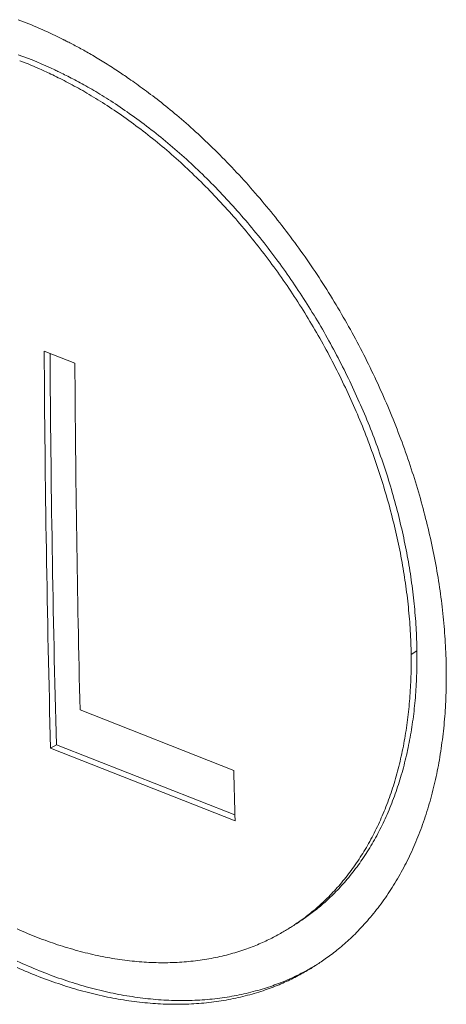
# Model space of a CAD drawing. Header units: inches. Extents: x 0 to 841, y 0 to 594.
# Tile 90 of 129: x 509.75 to 514.43, y 445.97 to 456.78. Entities that reach past the tile are written whole.
import ezdxf

# ---------------------------------------------------------------- set-up
doc = ezdxf.new("R2010")
doc.units = ezdxf.units.IN
doc.header["$LTSCALE"] = 46.255
doc.header["$MEASUREMENT"] = 0
doc.layers.get('0').update_dxf_attribs({"lineweight": 0})

msp = doc.modelspace()

# ---------------------------------------------------------------- linework, layer by layer
at = {"color": 7, "linetype": 'Continuous'}
for p, q in [((510.3544, 453.0088), (510.0169, 453.1415)), ((512.0979, 448.5399), (510.4108, 449.2034)), ((510.0872, 448.7827), (510.1508, 448.8225)), ((510.1508, 448.8225), (512.1101, 448.052)), ((510.0872, 448.7827), (512.1118, 447.9864))]:
    msp.add_line(p, q, dxfattribs=at)
at = {"color": 9, "linetype": 'Continuous'}
msp.add_line((514.0451, 449.8142), (514.1088, 449.8527), dxfattribs=at)
at = {"color": 7, "linetype": 'Continuous'}
for points in [[(510.2238, 456.5639), (510.1956, 456.5779), (510.1673, 456.5918), (510.1389, 456.6056), (510.1103, 456.6191), (510.0817, 456.6326), (510.053, 456.6458), (510.0242, 456.6589), (509.9953, 456.6719), (509.9664, 456.6846), (509.9373, 456.6972), (509.9082, 456.7096), (509.8791, 456.7218), (509.8498, 456.7338), (509.8205, 456.7457), (509.7912, 456.7573), (509.7618, 456.7688), (509.7323, 456.78)], [(510.899, 456.1665), (510.885, 456.176), (510.8701, 456.186), (510.8544, 456.1965), (510.8379, 456.2074), (510.8207, 456.2187), (510.803, 456.2302), (510.7848, 456.2421), (510.7663, 456.2541), (510.7475, 456.2661), (510.7285, 456.2783), (510.7095, 456.2904), (510.6905, 456.3024), (510.6716, 456.3143), (510.6529, 456.3259), (510.6345, 456.3373), (510.6165, 456.3483), (510.5989, 456.359), (510.5816, 456.3694), (510.5646, 456.3795), (510.5479, 456.3894), (510.5314, 456.399), (510.5152, 456.4084), (510.4991, 456.4176), (510.4833, 456.4266), (510.4675, 456.4354), (510.4518, 456.4441), (510.4362, 456.4527), (510.4207, 456.4612), (510.4051, 456.4696), (510.3895, 456.478), (510.3739, 456.4863), (510.3583, 456.4946), (510.343, 456.5026), (510.328, 456.5105), (510.3135, 456.518), (510.2995, 456.5252), (510.2864, 456.532), (510.2741, 456.5383), (510.2628, 456.5441), (510.2527, 456.5493), (510.2438, 456.5538), (510.2364, 456.5575), (510.2305, 456.5605), (510.2262, 456.5626), (510.2238, 456.5639)], [(514.0451, 449.8142), (514.0446, 449.8462), (514.0439, 449.8783), (514.0429, 449.9104), (514.0418, 449.9426), (514.0406, 449.9749), (514.0391, 450.0072), (514.0375, 450.0395), (514.0356, 450.0719), (514.0336, 450.1043), (514.0314, 450.1368), (514.0291, 450.1693), (514.0265, 450.2018), (514.0238, 450.2344), (514.021, 450.267), (514.0179, 450.2996), (514.0147, 450.3322), (514.0113, 450.3648), (514.0077, 450.3974), (514.0039, 450.4301), (514, 450.4628), (513.9959, 450.4955), (513.9916, 450.5282), (513.9872, 450.5609), (513.9826, 450.5937), (513.9778, 450.6265), (513.9728, 450.6593), (513.9677, 450.6922), (513.9624, 450.725), (513.9569, 450.7579), (513.9513, 450.7909), (513.9454, 450.8238), (513.9394, 450.8568), (513.9333, 450.8899), (513.9269, 450.9229), (513.9204, 450.956), (513.9137, 450.9891), (513.9069, 451.0222), (513.8998, 451.0554), (513.8926, 451.0886), (513.8853, 451.1217), (513.8777, 451.155), (513.87, 451.1882), (513.8621, 451.2214), (513.8541, 451.2547), (513.8459, 451.2879), (513.8375, 451.3212), (513.829, 451.3545), (513.8202, 451.3878), (513.8114, 451.4211), (513.8023, 451.4544), (513.7931, 451.4877), (513.7837, 451.521), (513.7742, 451.5543), (513.7644, 451.5876), (513.7546, 451.6209), (513.7445, 451.6542), (513.7343, 451.6875), (513.7239, 451.7208), (513.7134, 451.754), (513.7027, 451.7873), (513.6918, 451.8206), (513.6808, 451.8538), (513.6696, 451.887), (513.6583, 451.9203), (513.6468, 451.9535), (513.6351, 451.9866), (513.6233, 452.0198), (513.6113, 452.0529), (513.5991, 452.0861), (513.5868, 452.1191), (513.5744, 452.1522), (513.5617, 452.1853), (513.549, 452.2183), (513.536, 452.2513), (513.5229, 452.2842), (513.5097, 452.3171), (513.4963, 452.35), (513.4827, 452.3829), (513.469, 452.4157), (513.4552, 452.4485), (513.4411, 452.4812), (513.427, 452.5139), (513.4127, 452.5465), (513.3982, 452.5792), (513.3836, 452.6117), (513.3688, 452.6442), (513.3539, 452.6767), (513.3388, 452.7091), (513.3236, 452.7415), (513.3082, 452.7738), (513.2927, 452.8061), (513.2771, 452.8383), (513.2613, 452.8704), (513.2453, 452.9025), (513.2292, 452.9346), (513.213, 452.9666), (513.1966, 452.9985), (513.1801, 453.0303), (513.1634, 453.0621), (513.1466, 453.0938), (513.1297, 453.1255), (513.1126, 453.1571), (513.0953, 453.1886), (513.078, 453.22), (513.0605, 453.2514), (513.0428, 453.2827), (513.0251, 453.3139), (513.0072, 453.345), (512.9891, 453.3761), (512.9709, 453.4071), (512.9526, 453.438), (512.9342, 453.4688), (512.9156, 453.4995), (512.8969, 453.5302), (512.8781, 453.5608), (512.8591, 453.5912), (512.84, 453.6216), (512.8208, 453.6519), (512.8014, 453.6821), (512.7819, 453.7122), (512.7623, 453.7423), (512.7426, 453.7722), (512.7228, 453.802), (512.7028, 453.8317), (512.6827, 453.8614), (512.6624, 453.8909), (512.6421, 453.9203), (512.6216, 453.9496), (512.6011, 453.9789), (512.5804, 454.008), (512.5595, 454.037), (512.5386, 454.0659), (512.5175, 454.0947), (512.4964, 454.1233), (512.4751, 454.1519), (512.4537, 454.1804), (512.4322, 454.2087), (512.4106, 454.2369), (512.3888, 454.265), (512.367, 454.293), (512.345, 454.3209), (512.323, 454.3486), (512.3008, 454.3762), (512.2786, 454.4037), (512.2562, 454.4311), (512.2337, 454.4584), (512.2111, 454.4855), (512.1884, 454.5125), (512.1656, 454.5394), (512.1427, 454.5661), (512.1197, 454.5927), (512.0967, 454.6192), (512.0735, 454.6455), (512.0502, 454.6717), (512.0268, 454.6978), (512.0033, 454.7237), (511.9797, 454.7495), (511.9561, 454.7751), (511.9323, 454.8007), (511.9085, 454.826), (511.8845, 454.8513), (511.8605, 454.8763), (511.8364, 454.9013), (511.8122, 454.9261), (511.7879, 454.9507), (511.7635, 454.9752), (511.739, 454.9996), (511.7145, 455.0238), (511.6899, 455.0478), (511.6652, 455.0717), (511.6404, 455.0955), (511.6155, 455.1191), (511.5906, 455.1425), (511.5655, 455.1658), (511.5404, 455.1889), (511.5153, 455.2118), (511.49, 455.2347), (511.4647, 455.2573), (511.4393, 455.2798), (511.4138, 455.3021), (511.3883, 455.3242), (511.3627, 455.3462), (511.337, 455.3681), (511.3112, 455.3897), (511.2854, 455.4112), (511.2595, 455.4325), (511.2336, 455.4537), (511.2076, 455.4747), (511.1815, 455.4955), (511.1554, 455.5161), (511.1292, 455.5366), (511.103, 455.5569), (511.0767, 455.577), (511.0503, 455.5969), (511.0239, 455.6167), (510.9975, 455.6363), (510.971, 455.6557), (510.9444, 455.6749), (510.9179, 455.6939), (510.8915, 455.7127), (510.865, 455.7312), (510.8387, 455.7495), (510.8124, 455.7675), (510.7862, 455.7853), (510.7601, 455.8028), (510.7342, 455.82), (510.7085, 455.8368), (510.6829, 455.8534), (510.6576, 455.8697), (510.6324, 455.8856), (510.6075, 455.9011), (510.5829, 455.9164), (510.5585, 455.9313), (510.5342, 455.9458), (510.5103, 455.9601), (510.4865, 455.9741), (510.4629, 455.9878), (510.4395, 456.0012), (510.4162, 456.0143), (510.3932, 456.0272), (510.3703, 456.0398), (510.3475, 456.0522), (510.3249, 456.0644), (510.3025, 456.0764), (510.2802, 456.0881), (510.258, 456.0997), (510.2359, 456.111), (510.2142, 456.1221), (510.1927, 456.133), (510.1715, 456.1436), (510.1507, 456.1539), (510.1304, 456.1638), (510.1105, 456.1735), (510.0912, 456.1827), (510.0726, 456.1916), (510.0545, 456.2001), (510.0372, 456.2082), (510.0206, 456.2159), (510.0049, 456.223), (509.99, 456.2298)], [(510.1342, 456.2286), (510.1438, 456.224), (510.1546, 456.2189), (510.1666, 456.2131), (510.1796, 456.2068), (510.1936, 456.2), (510.2085, 456.1927), (510.2242, 456.1849), (510.2408, 456.1766), (510.258, 456.168), (510.2759, 456.1589), (510.2943, 456.1495), (510.3132, 456.1398), (510.3325, 456.1298), (510.3522, 456.1195), (510.3721, 456.109), (510.3922, 456.0983), (510.4126, 456.0874), (510.4331, 456.0762), (510.4539, 456.0648), (510.4749, 456.0531), (510.4961, 456.0412), (510.5177, 456.0289), (510.5394, 456.0164), (510.5615, 456.0035), (510.5838, 455.9904), (510.6065, 455.9768), (510.6295, 455.9629), (510.6528, 455.9487), (510.6764, 455.934), (510.7004, 455.919), (510.7247, 455.9035), (510.7494, 455.8877), (510.7743, 455.8715), (510.7996, 455.8549), (510.8251, 455.8379), (510.8508, 455.8206), (510.8767, 455.803), (510.9027, 455.7851), (510.9289, 455.7669), (510.9553, 455.7485), (510.9817, 455.7297), (511.0081, 455.7108), (511.0346, 455.6916), (511.0611, 455.6722), (511.0876, 455.6526), (511.114, 455.6329), (511.1403, 455.6129), (511.1666, 455.5928), (511.1929, 455.5725), (511.2191, 455.5521), (511.2452, 455.5314), (511.2712, 455.5106), (511.2972, 455.4896), (511.3232, 455.4685), (511.3491, 455.4472), (511.3749, 455.4257), (511.4006, 455.404), (511.4263, 455.3822), (511.4519, 455.3602), (511.4774, 455.3381), (511.5029, 455.3158), (511.5283, 455.2933), (511.5536, 455.2707), (511.5789, 455.2479), (511.6041, 455.2249), (511.6292, 455.2018), (511.6542, 455.1785), (511.6791, 455.1551), (511.704, 455.1315), (511.7288, 455.1078), (511.7535, 455.0839), (511.7781, 455.0599), (511.8027, 455.0357), (511.8271, 455.0113), (511.8515, 454.9868), (511.8758, 454.9622), (511.9, 454.9374), (511.9241, 454.9125), (511.9482, 454.8874), (511.9721, 454.8622), (511.996, 454.8368), (512.0197, 454.8113), (512.0434, 454.7857), (512.067, 454.7599), (512.0904, 454.734), (512.1138, 454.7079), (512.1371, 454.6817), (512.1603, 454.6554), (512.1834, 454.6289), (512.2064, 454.6023), (512.2293, 454.5756), (512.2521, 454.5488), (512.2748, 454.5218), (512.2973, 454.4947), (512.3198, 454.4674), (512.3422, 454.4401), (512.3645, 454.4126), (512.3866, 454.3849), (512.4087, 454.3572), (512.4306, 454.3294), (512.4525, 454.3014), (512.4742, 454.2733), (512.4958, 454.2451), (512.5173, 454.2168), (512.5387, 454.1883), (512.56, 454.1598), (512.5812, 454.1311), (512.6022, 454.1023), (512.6232, 454.0734), (512.644, 454.0444), (512.6647, 454.0153), (512.6853, 453.9861), (512.7057, 453.9568), (512.7261, 453.9274), (512.7463, 453.8979), (512.7664, 453.8683), (512.7864, 453.8386), (512.8063, 453.8087), (512.826, 453.7788), (512.8456, 453.7488), (512.8651, 453.7187), (512.8844, 453.6885), (512.9036, 453.6582), (512.9227, 453.6279), (512.9417, 453.5974), (512.9605, 453.5669), (512.9793, 453.5362), (512.9978, 453.5055), (513.0163, 453.4747), (513.0346, 453.4438), (513.0528, 453.4128), (513.0708, 453.3818), (513.0887, 453.3506), (513.1065, 453.3194), (513.1241, 453.2882), (513.1416, 453.2568), (513.159, 453.2254), (513.1762, 453.1939), (513.1933, 453.1623), (513.2103, 453.1307), (513.2271, 453.099), (513.2437, 453.0672), (513.2602, 453.0354), (513.2766, 453.0035), (513.2929, 452.9715), (513.309, 452.9395), (513.3249, 452.9074), (513.3407, 452.8753), (513.3564, 452.8431), (513.3719, 452.8108), (513.3872, 452.7785), (513.4025, 452.7462), (513.4175, 452.7137), (513.4325, 452.6813), (513.4472, 452.6488), (513.4618, 452.6162), (513.4763, 452.5836), (513.4906, 452.551), (513.5048, 452.5183), (513.5188, 452.4856), (513.5327, 452.4528), (513.5464, 452.42), (513.5599, 452.3872), (513.5733, 452.3543), (513.5866, 452.3214), (513.5997, 452.2885), (513.6126, 452.2555), (513.6254, 452.2225), (513.638, 452.1895), (513.6505, 452.1564), (513.6628, 452.1234), (513.6749, 452.0903), (513.6869, 452.0571), (513.6987, 452.024), (513.7104, 451.9908), (513.7219, 451.9576), (513.7333, 451.9244), (513.7445, 451.8912), (513.7555, 451.858), (513.7663, 451.8248), (513.777, 451.7915), (513.7876, 451.7582), (513.798, 451.725), (513.8082, 451.6917), (513.8182, 451.6584), (513.8281, 451.6251), (513.8378, 451.5918), (513.8473, 451.5585), (513.8567, 451.5253), (513.8659, 451.492), (513.875, 451.4587), (513.8839, 451.4254), (513.8926, 451.3921), (513.9011, 451.3589), (513.9095, 451.3256), (513.9177, 451.2924), (513.9258, 451.2591), (513.9337, 451.2259), (513.9414, 451.1927), (513.9489, 451.1595), (513.9563, 451.1263), (513.9635, 451.0932), (513.9705, 451.0601), (513.9774, 451.0269), (513.984, 450.9939), (513.9906, 450.9608), (513.9969, 450.9278), (514.0031, 450.8947), (514.0091, 450.8618), (514.0149, 450.8288), (514.0206, 450.7959), (514.026, 450.763), (514.0313, 450.7302), (514.0365, 450.6973), (514.0414, 450.6645), (514.0462, 450.6317), (514.0508, 450.599), (514.0553, 450.5663), (514.0595, 450.5336), (514.0636, 450.5009), (514.0676, 450.4682), (514.0713, 450.4356), (514.0749, 450.4029), (514.0783, 450.3703), (514.0815, 450.3377), (514.0846, 450.3052), (514.0875, 450.2726), (514.0902, 450.2401), (514.0927, 450.2076), (514.0951, 450.1751), (514.0973, 450.1426), (514.0993, 450.1102), (514.1011, 450.0779), (514.1027, 450.0455), (514.1042, 450.0132), (514.1055, 449.981), (514.1066, 449.9488), (514.1075, 449.9167), (514.1082, 449.8847), (514.1088, 449.8527)], [(514.4308, 449.6626), (514.4302, 449.6975), (514.4294, 449.7325), (514.4284, 449.7675), (514.4272, 449.8027), (514.4258, 449.8378), (514.4242, 449.8731), (514.4224, 449.9084), (514.4204, 449.9437), (514.4182, 449.9791), (514.4159, 450.0145), (514.4133, 450.05), (514.4105, 450.0854), (514.4076, 450.121), (514.4044, 450.1565), (514.4011, 450.1921), (514.3976, 450.2276), (514.3939, 450.2632), (514.39, 450.2988), (514.3859, 450.3345), (514.3816, 450.3701), (514.3772, 450.4058), (514.3725, 450.4415), (514.3677, 450.4772), (514.3627, 450.513), (514.3574, 450.5488), (514.352, 450.5846), (514.3465, 450.6204), (514.3407, 450.6563), (514.3347, 450.6922), (514.3286, 450.7281), (514.3222, 450.7641), (514.3157, 450.8001), (514.309, 450.8361), (514.3021, 450.8722), (514.295, 450.9083), (514.2877, 450.9444), (514.2802, 450.9806), (514.2726, 451.0167), (514.2647, 451.0529), (514.2567, 451.0892), (514.2485, 451.1254), (514.2401, 451.1616), (514.2315, 451.1979), (514.2228, 451.2342), (514.2138, 451.2705), (514.2047, 451.3068), (514.1954, 451.3431), (514.1859, 451.3794), (514.1763, 451.4158), (514.1664, 451.4521), (514.1564, 451.4885), (514.1462, 451.5248), (514.1358, 451.5612), (514.1252, 451.5975), (514.1144, 451.6338), (514.1035, 451.6702), (514.0924, 451.7065), (514.0811, 451.7428), (514.0696, 451.7792), (514.058, 451.8155), (514.0461, 451.8518), (514.0341, 451.888), (514.022, 451.9243), (514.0096, 451.9606), (513.9971, 451.9968), (513.9844, 452.033), (513.9715, 452.0692), (513.9584, 452.1054), (513.9452, 452.1415), (513.9318, 452.1776), (513.9183, 452.2137), (513.9045, 452.2498), (513.8906, 452.2858), (513.8765, 452.3218), (513.8623, 452.3578), (513.8478, 452.3937), (513.8333, 452.4296), (513.8185, 452.4654), (513.8036, 452.5013), (513.7885, 452.537), (513.7732, 452.5728), (513.7578, 452.6084), (513.7422, 452.6441), (513.7265, 452.6797), (513.7105, 452.7152), (513.6945, 452.7507), (513.6782, 452.7862), (513.6618, 452.8215), (513.6452, 452.8569), (513.6285, 452.8921), (513.6116, 452.9274), (513.5946, 452.9625), (513.5774, 452.9976), (513.56, 453.0326), (513.5425, 453.0676), (513.5248, 453.1025), (513.5069, 453.1373), (513.489, 453.1721), (513.4708, 453.2068), (513.4525, 453.2414), (513.4341, 453.276), (513.4154, 453.3104), (513.3967, 453.3448), (513.3778, 453.3792), (513.3587, 453.4134), (513.3395, 453.4476), (513.3202, 453.4816), (513.3007, 453.5156), (513.281, 453.5495), (513.2612, 453.5833), (513.2413, 453.6171), (513.2212, 453.6507), (513.201, 453.6843), (513.1806, 453.7177), (513.1601, 453.7511), (513.1394, 453.7844), (513.1186, 453.8175), (513.0977, 453.8506), (513.0766, 453.8836), (513.0554, 453.9165), (513.034, 453.9492), (513.0125, 453.9819), (512.9909, 454.0144), (512.9691, 454.0469), (512.9473, 454.0792), (512.9252, 454.1115), (512.9031, 454.1436), (512.8808, 454.1756), (512.8583, 454.2075), (512.8358, 454.2393), (512.8131, 454.2709), (512.7903, 454.3025), (512.7674, 454.3339), (512.7443, 454.3652), (512.7211, 454.3964), (512.6978, 454.4274), (512.6744, 454.4584), (512.6508, 454.4892), (512.6272, 454.5198), (512.6034, 454.5504), (512.5795, 454.5808), (512.5554, 454.6111), (512.5313, 454.6413), (512.507, 454.6713), (512.4827, 454.7012), (512.4582, 454.7309), (512.4336, 454.7605), (512.4088, 454.79), (512.384, 454.8193), (512.3591, 454.8485), (512.334, 454.8775), (512.3089, 454.9064), (512.2836, 454.9352), (512.2582, 454.9638), (512.2327, 454.9922), (512.2072, 455.0205), (512.1815, 455.0487), (512.1557, 455.0767), (512.1298, 455.1046), (512.1038, 455.1322), (512.0777, 455.1598), (512.0515, 455.1872), (512.0252, 455.2144), (511.9989, 455.2415), (511.9724, 455.2684), (511.9458, 455.2951), (511.9192, 455.3217), (511.8925, 455.348), (511.8658, 455.3742), (511.839, 455.4001), (511.8123, 455.4258), (511.7856, 455.4512), (511.759, 455.4764), (511.7324, 455.5012), (511.7058, 455.5258), (511.6794, 455.55), (511.6532, 455.5739), (511.627, 455.5974), (511.6011, 455.6206), (511.5753, 455.6434), (511.5497, 455.6657), (511.5243, 455.6877), (511.4991, 455.7093), (511.4741, 455.7305), (511.4492, 455.7514), (511.4246, 455.7719), (511.4001, 455.792), (511.3757, 455.8119), (511.3515, 455.8314), (511.3274, 455.8507), (511.3035, 455.8697), (511.2797, 455.8883), (511.256, 455.9068), (511.2324, 455.925), (511.2089, 455.9429), (511.1856, 455.9606), (511.1624, 455.9781), (511.1394, 455.9952), (511.1166, 456.012), (511.0942, 456.0285), (511.0721, 456.0446), (511.0505, 456.0603), (511.0293, 456.0755), (511.0087, 456.0902), (510.9886, 456.1044), (510.9692, 456.1181), (510.9505, 456.1312), (510.9325, 456.1436), (510.9153, 456.1554), (510.899, 456.1665)], [(512.7214, 446.8168), (512.7323, 446.8238), (512.7438, 446.8312), (512.7558, 446.8392), (512.7682, 446.8475), (512.7811, 446.8563), (512.7944, 446.8654), (512.8081, 446.8749), (512.822, 446.8848), (512.8363, 446.895), (512.8508, 446.9055), (512.8655, 446.9163), (512.8803, 446.9274), (512.8953, 446.9388), (512.9104, 446.9504), (512.9256, 446.9622), (512.9407, 446.9742), (512.9559, 446.9864), (512.9711, 446.9989), (512.9864, 447.0116), (513.0016, 447.0245), (513.0169, 447.0377), (513.0323, 447.0511), (513.0476, 447.0648), (513.063, 447.0788), (513.0784, 447.0931), (513.0938, 447.1077), (513.1093, 447.1226), (513.1248, 447.1378), (513.1404, 447.1533), (513.156, 447.1692), (513.1716, 447.1855), (513.1873, 447.202), (513.203, 447.2189), (513.2186, 447.2361), (513.2343, 447.2536), (513.2499, 447.2714), (513.2655, 447.2895), (513.2811, 447.3078), (513.2966, 447.3265), (513.312, 447.3453), (513.3273, 447.3644), (513.3426, 447.3837), (513.3577, 447.4032), (513.3726, 447.4229), (513.3875, 447.4428), (513.4022, 447.4629), (513.4167, 447.4831), (513.4311, 447.5035), (513.4453, 447.5241), (513.4594, 447.5449), (513.4733, 447.5658), (513.487, 447.5869), (513.5006, 447.6082), (513.5141, 447.6296), (513.5273, 447.6512), (513.5405, 447.673), (513.5534, 447.6949), (513.5662, 447.717), (513.5789, 447.7392), (513.5913, 447.7617), (513.6037, 447.7842), (513.6158, 447.807), (513.6278, 447.8298), (513.6396, 447.8529), (513.6513, 447.8761), (513.6628, 447.8995), (513.6742, 447.923), (513.6853, 447.9466), (513.6963, 447.9704), (513.7072, 447.9944), (513.7179, 448.0185), (513.7284, 448.0428), (513.7388, 448.0672), (513.7489, 448.0918), (513.759, 448.1165), (513.7688, 448.1413), (513.7785, 448.1663), (513.788, 448.1915), (513.7973, 448.2167), (513.8065, 448.2421), (513.8155, 448.2677), (513.8244, 448.2934), (513.833, 448.3192), (513.8415, 448.3452), (513.8499, 448.3713), (513.858, 448.3976), (513.866, 448.4239), (513.8738, 448.4504), (513.8815, 448.4771), (513.8889, 448.5038), (513.8962, 448.5307), (513.9034, 448.5577), (513.9103, 448.5849), (513.9171, 448.6121), (513.9237, 448.6395), (513.9302, 448.667), (513.9364, 448.6947), (513.9425, 448.7224), (513.9485, 448.7503), (513.9542, 448.7783), (513.9598, 448.8064), (513.9652, 448.8346), (513.9704, 448.863), (513.9755, 448.8914), (513.9804, 448.92), (513.9851, 448.9487), (513.9896, 448.9774), (513.9939, 449.0063), (513.9981, 449.0353), (514.0021, 449.0644), (514.0059, 449.0936), (514.0096, 449.1228), (514.0131, 449.1522), (514.0164, 449.1816), (514.0195, 449.2111), (514.0224, 449.2406), (514.0252, 449.2703), (514.0278, 449.3), (514.0302, 449.3298), (514.0324, 449.3596), (514.0345, 449.3895), (514.0364, 449.4194), (514.0381, 449.4494), (514.0396, 449.4794), (514.041, 449.5095), (514.0422, 449.5397), (514.0432, 449.5699), (514.044, 449.6002), (514.0447, 449.6306), (514.0452, 449.661), (514.0455, 449.6915), (514.0457, 449.7221), (514.0457, 449.7527), (514.0455, 449.7835), (514.0451, 449.8142)], [(514.1088, 449.8527), (514.1091, 449.8219), (514.1093, 449.7912), (514.1093, 449.7606), (514.1092, 449.73), (514.1088, 449.6996), (514.1083, 449.6692), (514.1077, 449.6388), (514.1068, 449.6085), (514.1058, 449.5783), (514.1046, 449.5482), (514.1033, 449.5181), (514.1017, 449.488), (514.1, 449.4581), (514.0981, 449.4281), (514.0961, 449.3983), (514.0938, 449.3685), (514.0914, 449.3387), (514.0888, 449.309), (514.0861, 449.2794), (514.0831, 449.2499), (514.08, 449.2204), (514.0767, 449.191), (514.0732, 449.1616), (514.0696, 449.1324), (514.0658, 449.1033), (514.0618, 449.0742), (514.0576, 449.0452), (514.0532, 449.0164), (514.0487, 448.9876), (514.044, 448.9589), (514.0391, 448.9304), (514.0341, 448.902), (514.0288, 448.8736), (514.0234, 448.8454), (514.0179, 448.8173), (514.0121, 448.7894), (514.0062, 448.7615), (514.0001, 448.7338), (513.9938, 448.7062), (513.9874, 448.6787), (513.9807, 448.6513), (513.974, 448.624), (513.967, 448.5969), (513.9599, 448.5699), (513.9526, 448.543), (513.9451, 448.5163), (513.9374, 448.4897), (513.9296, 448.4632), (513.9216, 448.4368), (513.9135, 448.4106), (513.9051, 448.3845), (513.8966, 448.3586), (513.888, 448.3327), (513.8791, 448.3071), (513.8701, 448.2815), (513.861, 448.2561), (513.8516, 448.2308), (513.8421, 448.2057), (513.8324, 448.1807), (513.8226, 448.1559), (513.8126, 448.1312), (513.8024, 448.1067), (513.792, 448.0823), (513.7815, 448.058), (513.7708, 448.0339), (513.76, 448.01), (513.749, 447.9862), (513.7378, 447.9625), (513.7264, 447.939), (513.7149, 447.9157), (513.7033, 447.8925), (513.6914, 447.8695), (513.6794, 447.8466), (513.6673, 447.8239), (513.6549, 447.8013), (513.6425, 447.7789), (513.6298, 447.7567), (513.617, 447.7346), (513.6041, 447.7127), (513.5909, 447.691), (513.5777, 447.6694), (513.5642, 447.6479), (513.5506, 447.6267), (513.5369, 447.6056), (513.523, 447.5847), (513.5089, 447.564), (513.4947, 447.5434), (513.4803, 447.523), (513.4658, 447.5027), (513.4511, 447.4827), (513.4362, 447.4628), (513.4213, 447.4431), (513.4062, 447.4236), (513.3909, 447.4043), (513.3756, 447.3853), (513.3602, 447.3664), (513.3447, 447.3478), (513.3292, 447.3295), (513.3135, 447.3114), (513.2979, 447.2937), (513.2822, 447.2762), (513.2666, 447.259), (513.2509, 447.2421), (513.2352, 447.2256), (513.2196, 447.2094), (513.204, 447.1935), (513.1885, 447.178), (513.173, 447.1628), (513.1575, 447.1479), (513.1421, 447.1333), (513.1267, 447.1191), (513.1113, 447.1051), (513.096, 447.0914), (513.0807, 447.078), (513.0654, 447.0648), (513.0502, 447.0519), (513.0349, 447.0393), (513.0197, 447.0269), (513.0046, 447.0146), (512.9894, 447.0027), (512.9743, 446.9909), (512.9592, 446.9793), (512.9443, 446.968), (512.9294, 446.9569), (512.9148, 446.9461), (512.9003, 446.9356), (512.8861, 446.9254), (512.8722, 446.9156), (512.8586, 446.9061), (512.8453, 446.897), (512.8325, 446.8883), (512.82, 446.88), (512.8081, 446.8721), (512.7967, 446.8647), (512.7858, 446.8577)], [(512.9939, 446.3972), (513.0055, 446.4046), (513.0177, 446.4126), (513.0305, 446.4211), (513.0439, 446.4301), (513.0577, 446.4395), (513.072, 446.4493), (513.0866, 446.4596), (513.1016, 446.4703), (513.117, 446.4813), (513.1326, 446.4926), (513.1485, 446.5043), (513.1645, 446.5163), (513.1807, 446.5286), (513.197, 446.5412), (513.2134, 446.554), (513.2298, 446.567), (513.2462, 446.5802), (513.2627, 446.5937), (513.2792, 446.6075), (513.2957, 446.6215), (513.3123, 446.6358), (513.3289, 446.6503), (513.3455, 446.6652), (513.3622, 446.6804), (513.3789, 446.6959), (513.3957, 446.7117), (513.4125, 446.7279), (513.4293, 446.7444), (513.4462, 446.7613), (513.4631, 446.7786), (513.4801, 446.7963), (513.4971, 446.8143), (513.5142, 446.8327), (513.5312, 446.8514), (513.5482, 446.8705), (513.5653, 446.8898), (513.5822, 446.9095), (513.5992, 446.9295), (513.616, 446.9498), (513.6328, 446.9703), (513.6495, 446.9911), (513.6661, 447.0121), (513.6825, 447.0334), (513.6988, 447.0549), (513.715, 447.0766), (513.731, 447.0985), (513.7468, 447.1205), (513.7624, 447.1428), (513.7779, 447.1652), (513.7932, 447.1878), (513.8084, 447.2107), (513.8233, 447.2337), (513.8381, 447.2568), (513.8528, 447.2802), (513.8672, 447.3037), (513.8815, 447.3275), (513.8956, 447.3514), (513.9096, 447.3755), (513.9233, 447.3997), (513.9369, 447.4241), (513.9503, 447.4488), (513.9635, 447.4735), (513.9766, 447.4985), (513.9895, 447.5236), (514.0022, 447.5489), (514.0147, 447.5744), (514.0271, 447.6), (514.0392, 447.6258), (514.0512, 447.6518), (514.063, 447.6779), (514.0746, 447.7042), (514.0861, 447.7306), (514.0974, 447.7573), (514.1084, 447.784), (514.1193, 447.811), (514.1301, 447.8381), (514.1406, 447.8653), (514.151, 447.8927), (514.1611, 447.9203), (514.1711, 447.948), (514.1809, 447.9759), (514.1905, 448.0039), (514.2, 448.0321), (514.2092, 448.0604), (514.2183, 448.0888), (514.2272, 448.1175), (514.2359, 448.1462), (514.2444, 448.1751), (514.2527, 448.2042), (514.2608, 448.2333), (514.2688, 448.2627), (514.2765, 448.2921), (514.2841, 448.3217), (514.2915, 448.3515), (514.2987, 448.3813), (514.3057, 448.4113), (514.3125, 448.4415), (514.3192, 448.4717), (514.3256, 448.5021), (514.3319, 448.5327), (514.3379, 448.5633), (514.3438, 448.5941), (514.3495, 448.625), (514.355, 448.656), (514.3603, 448.6872), (514.3654, 448.7185), (514.3704, 448.7498), (514.3751, 448.7814), (514.3796, 448.813), (514.384, 448.8447), (514.3881, 448.8765), (514.3921, 448.9084), (514.3959, 448.9404), (514.3995, 448.9725), (514.4029, 449.0047), (514.4061, 449.0369), (514.4091, 449.0692), (514.4119, 449.1016), (514.4145, 449.1341), (514.417, 449.1666), (514.4192, 449.1992), (514.4213, 449.2319), (514.4231, 449.2646), (514.4248, 449.2974), (514.4263, 449.3302), (514.4276, 449.3631), (514.4287, 449.3961), (514.4296, 449.4291), (514.4303, 449.4623), (514.4308, 449.4955), (514.4312, 449.5287), (514.4314, 449.5621), (514.4313, 449.5955), (514.4311, 449.629), (514.4308, 449.6626)], [(509.7211, 446.7996), (509.7489, 446.7873), (509.7766, 446.7753), (509.8044, 446.7634), (509.8321, 446.7517), (509.8598, 446.7403), (509.8876, 446.729), (509.9153, 446.7179), (509.943, 446.707), (509.9708, 446.6964), (509.9985, 446.6859), (510.0262, 446.6757), (510.0539, 446.6656), (510.0816, 446.6558), (510.1092, 446.6461), (510.1369, 446.6367), (510.1645, 446.6274), (510.1921, 446.6184), (510.2197, 446.6096), (510.2473, 446.601), (510.2749, 446.5926), (510.3024, 446.5844), (510.33, 446.5764), (510.3575, 446.5686), (510.385, 446.561), (510.4124, 446.5536), (510.4398, 446.5465), (510.4672, 446.5395), (510.4946, 446.5328), (510.5219, 446.5262), (510.5492, 446.5199), (510.5765, 446.5138), (510.6038, 446.5079), (510.631, 446.5022), (510.6581, 446.4967), (510.6853, 446.4915), (510.7124, 446.4864), (510.7394, 446.4816), (510.7664, 446.477), (510.7934, 446.4725), (510.8203, 446.4684), (510.8472, 446.4644), (510.8741, 446.4606), (510.9009, 446.457), (510.9276, 446.4537), (510.9543, 446.4506), (510.981, 446.4477), (511.0076, 446.445), (511.0342, 446.4425), (511.0607, 446.4402), (511.0871, 446.4382), (511.1135, 446.4363), (511.1398, 446.4347), (511.1661, 446.4333), (511.1924, 446.4321), (511.2185, 446.4311), (511.2446, 446.4304), (511.2707, 446.4298), (511.2967, 446.4295), (511.3226, 446.4294), (511.3484, 446.4295), (511.3742, 446.4298), (511.3999, 446.4303), (511.4256, 446.4311), (511.4512, 446.4321), (511.4767, 446.4332), (511.5021, 446.4347), (511.5275, 446.4363), (511.5528, 446.4381), (511.578, 446.4402), (511.6032, 446.4425), (511.6283, 446.4449), (511.6533, 446.4477), (511.6782, 446.4506), (511.703, 446.4537), (511.7278, 446.4571), (511.7524, 446.4607), (511.777, 446.4645), (511.8015, 446.4685), (511.826, 446.4727), (511.8503, 446.4771), (511.8746, 446.4818), (511.8987, 446.4867), (511.9228, 446.4918), (511.9467, 446.4971), (511.9706, 446.5026), (511.9943, 446.5082), (512.0178, 446.5141), (512.0412, 446.5202), (512.0643, 446.5264), (512.0873, 446.5328), (512.11, 446.5393), (512.1324, 446.546), (512.1546, 446.5528), (512.1765, 446.5597), (512.1981, 446.5668), (512.2193, 446.574), (512.2402, 446.5813), (512.2608, 446.5887), (512.281, 446.5961), (512.3009, 446.6037), (512.3204, 446.6114), (512.3397, 446.6191), (512.3586, 446.627), (512.3772, 446.6349), (512.3955, 446.6429), (512.4136, 446.6509), (512.4314, 446.6591), (512.4489, 446.6673), (512.4662, 446.6755), (512.4833, 446.6838), (512.5001, 446.6922), (512.5168, 446.7006), (512.5332, 446.7091), (512.5494, 446.7176), (512.5653, 446.7261), (512.5809, 446.7346), (512.5962, 446.7429), (512.6111, 446.7512), (512.6255, 446.7594), (512.6395, 446.7674), (512.653, 446.7752), (512.6659, 446.7829), (512.6783, 446.7902), (512.6901, 446.7974), (512.7012, 446.8042), (512.7117, 446.8106), (512.7214, 446.8168)], [(509.7219, 446.4459), (509.7522, 446.4321), (509.7824, 446.4185), (509.8127, 446.4051), (509.843, 446.3919), (509.8732, 446.379), (509.9035, 446.3663), (509.9338, 446.3538), (509.964, 446.3415), (509.9943, 446.3294), (510.0245, 446.3175), (510.0548, 446.3059), (510.085, 446.2945), (510.1152, 446.2833), (510.1454, 446.2723), (510.1756, 446.2616), (510.2058, 446.2511), (510.236, 446.2408), (510.2661, 446.2307), (510.2963, 446.2208), (510.3264, 446.2112), (510.3565, 446.2018), (510.3865, 446.1926), (510.4166, 446.1837), (510.4466, 446.1749), (510.4766, 446.1664), (510.5065, 446.1582), (510.5365, 446.1501), (510.5664, 446.1423), (510.5963, 446.1347), (510.6261, 446.1273), (510.6559, 446.1202), (510.6857, 446.1133), (510.7155, 446.1066), (510.7452, 446.1002), (510.7748, 446.094), (510.8045, 446.088), (510.834, 446.0822), (510.8636, 446.0767), (510.8931, 446.0714), (510.9226, 446.0663), (510.952, 446.0615), (510.9813, 446.0569), (511.0107, 446.0526), (511.0399, 446.0484), (511.0692, 446.0445), (511.0983, 446.0409), (511.1274, 446.0375), (511.1565, 446.0343), (511.1855, 446.0313), (511.2145, 446.0286), (511.2434, 446.0261), (511.2722, 446.0238), (511.301, 446.0218), (511.3297, 446.02), (511.3583, 446.0185), (511.3869, 446.0171), (511.4154, 446.0161), (511.4439, 446.0152), (511.4723, 446.0146), (511.5006, 446.0142), (511.5289, 446.0141), (511.5571, 446.0142), (511.5852, 446.0145), (511.6132, 446.0151), (511.6412, 446.0159), (511.6691, 446.0169), (511.6969, 446.0182), (511.7246, 446.0197), (511.7523, 446.0214), (511.7798, 446.0234), (511.8073, 446.0256), (511.8347, 446.0281), (511.8621, 446.0308), (511.8893, 446.0337), (511.9165, 446.0369), (511.9435, 446.0403), (511.9705, 446.0439), (511.9974, 446.0478), (512.0242, 446.0519), (512.0509, 446.0563), (512.0775, 446.0609), (512.1041, 446.0657), (512.1305, 446.0707), (512.1568, 446.076), (512.1831, 446.0815), (512.2092, 446.0873), (512.2351, 446.0933), (512.2609, 446.0994), (512.2865, 446.1058), (512.3118, 446.1123), (512.3369, 446.119), (512.3617, 446.1258), (512.3862, 446.1328), (512.4104, 446.14), (512.4342, 446.1472), (512.4577, 446.1546), (512.4807, 446.162), (512.5033, 446.1696), (512.5254, 446.1772), (512.547, 446.1849), (512.5682, 446.1926), (512.5889, 446.2004), (512.6092, 446.2083), (512.629, 446.2162), (512.6485, 446.2242), (512.6675, 446.2322), (512.6862, 446.2402), (512.7045, 446.2483), (512.7225, 446.2564), (512.7401, 446.2645), (512.7574, 446.2726), (512.7744, 446.2808), (512.7912, 446.289), (512.8076, 446.2972), (512.8238, 446.3053), (512.8397, 446.3135), (512.8553, 446.3216), (512.8704, 446.3295), (512.885, 446.3373), (512.8992, 446.3449), (512.9127, 446.3523), (512.9256, 446.3594), (512.9378, 446.3662), (512.9493, 446.3727), (512.9599, 446.3787), (512.9697, 446.3843), (512.9785, 446.3894), (512.9864, 446.3941), (512.9933, 446.3981)], [(509.7189, 446.3772), (509.7491, 446.3638), (509.7794, 446.3507), (509.8097, 446.3377), (509.8399, 446.325), (509.8702, 446.3125), (509.9005, 446.3002), (509.9307, 446.2881), (509.961, 446.2762), (509.9912, 446.2646), (510.0214, 446.2532), (510.0517, 446.242), (510.0819, 446.231), (510.1121, 446.2203), (510.1422, 446.2098), (510.1724, 446.1995), (510.2026, 446.1894), (510.2327, 446.1795), (510.2628, 446.1699), (510.2929, 446.1605), (510.323, 446.1513), (510.353, 446.1424), (510.383, 446.1336), (510.413, 446.1251), (510.443, 446.1169), (510.4729, 446.1088), (510.5028, 446.101), (510.5327, 446.0934), (510.5625, 446.0861), (510.5924, 446.0789), (510.6221, 446.072), (510.6519, 446.0653), (510.6816, 446.0589), (510.7113, 446.0527), (510.7409, 446.0467), (510.7705, 446.041), (510.8, 446.0354), (510.8295, 446.0302), (510.859, 446.0251), (510.8884, 446.0203), (510.9178, 446.0157), (510.9471, 446.0113), (510.9764, 446.0072), (511.0056, 446.0033), (511.0348, 445.9997), (511.0639, 445.9962), (511.0929, 445.9931), (511.1219, 445.9901), (511.1509, 445.9874), (511.1798, 445.9849), (511.2086, 445.9826), (511.2374, 445.9806), (511.2661, 445.9788), (511.2948, 445.9773), (511.3234, 445.976), (511.3519, 445.9749), (511.3803, 445.974), (511.4087, 445.9734), (511.4371, 445.9731), (511.4653, 445.9729), (511.4935, 445.973), (511.5216, 445.9734), (511.5496, 445.9739), (511.5776, 445.9747), (511.6055, 445.9758), (511.6333, 445.9771), (511.661, 445.9786), (511.6887, 445.9803), (511.7163, 445.9823), (511.7438, 445.9846), (511.7712, 445.987), (511.7985, 445.9897), (511.8257, 445.9927), (511.8529, 445.9959), (511.88, 445.9993), (511.907, 446.0029), (511.9338, 446.0068), (511.9606, 446.0109), (511.9874, 446.0153), (512.014, 446.0199), (512.0405, 446.0247), (512.0669, 446.0298), (512.0933, 446.0351), (512.1195, 446.0406), (512.1456, 446.0464), (512.1716, 446.0523), (512.1974, 446.0585), (512.223, 446.0649), (512.2485, 446.0715), (512.2737, 446.0783), (512.2987, 446.0852), (512.3235, 446.0923), (512.348, 446.0996), (512.3722, 446.107), (512.3961, 446.1146), (512.4196, 446.1223), (512.4428, 446.1301), (512.4657, 446.1381), (512.4881, 446.1462), (512.5102, 446.1543), (512.5319, 446.1626), (512.5533, 446.171), (512.5743, 446.1795), (512.595, 446.188), (512.6154, 446.1967), (512.6355, 446.2054), (512.6553, 446.2143), (512.6747, 446.2232), (512.694, 446.2321), (512.7129, 446.2412), (512.7316, 446.2503), (512.7501, 446.2595), (512.7683, 446.2688), (512.7864, 446.2781), (512.8041, 446.2874), (512.8216, 446.2968), (512.8387, 446.3061), (512.8555, 446.3153), (512.8719, 446.3244), (512.8877, 446.3334), (512.9032, 446.3423), (512.918, 446.3509), (512.9323, 446.3594), (512.946, 446.3676), (512.9591, 446.3755), (512.9714, 446.3831), (512.983, 446.3903), (512.9939, 446.3972)]]:
    msp.add_lwpolyline(points, dxfattribs=at)
for centre, radius, start, end in [((508.1555, 452.032), 4.6397, 64.75543, 70.14765), ((508.0917, 451.9995), 4.6367, 65.83275, 69.07026), ((724.7956, 454.4237), 214.7825, 180.342045, 181.504991), ((724.7051, 454.4597), 214.6283, 180.358618, 181.505023), ((726.4208, 454.3096), 216.0704, 180.344926, 181.354131), ((723.9613, 453.5612), 211.9229, 181.357703, 181.507386)]:
    msp.add_arc(centre, radius, start, end, dxfattribs=at)

doc.saveas('drawing.dxf')
